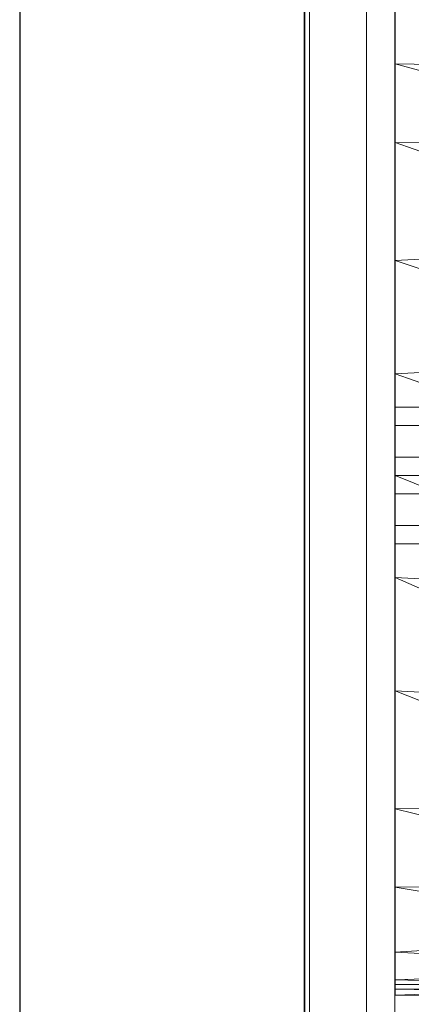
# Model space of a CAD drawing. Header units: metres. Extents: x 391.1 to 427.5, y 12.7 to 28.4.
# Tile 30 of 135: x 404.337 to 404.474, y 26.355 to 26.701. Entities that reach past the tile are written whole.
import ezdxf

# ---------------------------------------------------------------- set-up
doc = ezdxf.new("R2010")
doc.units = ezdxf.units.M
doc.layers.add('01_SUELOS', color=7, linetype='Continuous', lineweight=25, true_color=0x007f00)
for name, color, linetype, lineweight in [('02_MOBILIARIO', 7, 'Continuous', 18), ('A-DETL-____-MBND', 7, 'Continuous', 18), ('A-GENM-____-OTLN', 7, 'Continuous', 18), ('A-WALL-____-MCUT', 7, 'Continuous', 25), ('A-WALL-____-OTLN', 7, 'Continuous', 25)]:
    doc.layers.add(name, color=color, linetype=linetype, lineweight=lineweight)

# ---------------------------------------------------------------- blocks, each defined once
blk = doc.blocks.new('Family - Rentamans P1-154566-04_PCI_P1')
at = {"layer": 'A-DETL-____-MBND', "color": 253, "true_color": 0xaaaaaa}
for p, q in [((0, 0.36146), (0, 0.00406)), ((0, 0.35008), (0, 0.32734)), ((0, 0.32734), (0, 0.29972)), ((0.10273, 0.32574), (0, 0.32734)), ((0, 0.32734), (0.10273, 0.29924)), ((0, 0.29972), (0, 0.2583)), ((0.10273, 0.29924), (0, 0.29972)), ((0, 0.29972), (0.10273, 0.26415)), ((0.10273, 0.26415), (0, 0.2583)), ((0, 0.2583), (0, 0.2185)), ((0, 0.2583), (0.10273, 0.22395)), ((0.10273, 0.22395), (0, 0.2185)), ((0, 0.2185), (0, 0.18276)), ((0, 0.2185), (0.10273, 0.18276)), ((0, 0.20033), (0, 0.20676)), ((0, 0.20676), (0.02, 0.20676)), ((0, 0.20676), (0.02, 0.20676)), ((0, 0.20676), (0, 0.20033)), ((0, 0.20033), (0, 0.18919)), ((0.02, 0.20033), (0, 0.20033)), ((0, 0.18919), (0, 0.20033)), ((0, 0.20033), (0.02, 0.20033)), ((0, 0.18919), (0.02, 0.18919)), ((0, 0.18919), (0, 0.17633)), ((0, 0.17633), (0, 0.18919)), ((0, 0.18919), (0.02, 0.18919)), ((0, 0.18276), (0, 0.14702)), ((0, 0.18276), (0.10273, 0.14157)), ((0.10273, 0.18276), (0, 0.18276)), ((0, 0.17633), (0.02, 0.17633)), ((0, 0.17633), (0, 0.16519)), ((0, 0.16519), (0, 0.17633)), ((0, 0.17633), (0.02, 0.17633)), ((0, 0.16519), (0.02, 0.16519)), ((0, 0.16519), (0, 0.15876)), ((0, 0.15876), (0, 0.16519)), ((0, 0.16519), (0.02, 0.16519)), ((0, 0.15876), (0.02, 0.15876)), ((0, 0.15876), (0.02, 0.15876)), ((0, 0.14702), (0, 0.10722)), ((0.10273, 0.14157), (0, 0.14702)), ((0, 0.14702), (0.10273, 0.10137)), ((0, 0.10722), (0, 0.06579)), ((0.10273, 0.10137), (0, 0.10722)), ((0, 0.10722), (0.10273, 0.06628)), ((0.10273, 0.06628), (0, 0.06579)), ((0, 0.06579), (0, 0.03818)), ((0, 0.06579), (0.10273, 0.03978)), ((0.10273, 0.03978), (0, 0.03818)), ((0, 0.03818), (0, 0.01543)), ((0, 0.03818), (0.10273, 0.02147)), ((0.10273, 0.02147), (0, 0.01543)), ((0, 0.01543), (0, 0.00569)), ((0, 0.01543), (0.10273, 0.00966)), ((0.10273, 0.00966), (0, 0.00569)), ((0, 0.00569), (0, 0.00244)), ((0, 0.00569), (0.10273, 0.00269)), ((0, 0.00406), (0.10273, 0.00411)), ((0, 0.00026), (0.10273, 0.00411)), ((0, 0.00026), (0, 0.00406)), ((0.10273, 0.00269), (0, 0.00244)), ((0, 0.00244), (0, 0.00026)), ((0, 0.00244), (0.10273, 0)), ((0, 0.00026), (0.10273, 0))]:
    blk.add_line(p, q, dxfattribs=at)
blk = doc.blocks.new('Family - LONDR55-XX_ZZ-ARQ-CAA-M3D-Londres55-154669-04_PCI_P1')
at = {"layer": 'A-GENM-____-OTLN', "color": 253, "true_color": 0xaaaaaa}
for p, q in [((0.6, 0.03), (0, 0.03)), ((0.6, 0.03), (0, 0.03)), ((0, 0.01), (0.6, 0.01)), ((0, 0.01), (0.6, 0.01)), ((0.6, 0.01), (0, 0.01)), ((0, 0.01), (0.6, 0.01)), ((0, 0), (0.6, 0)), ((0.6, 0), (0, 0))]:
    blk.add_line(p, q, dxfattribs=at)
blk = doc.blocks.new('Family - Mirall P1-154670-04_PCI_P1')
blk.add_blockref('Family - LONDR55-XX_ZZ-ARQ-CAA-M3D-Londres55-154669-04_PCI_P1', (0, 0))
blk = doc.blocks.new('Family - Envans P1-154705-04_PCI_P1')
at = {"layer": 'A-WALL-____-MCUT', "color": 253, "true_color": 0xaaaaaa}
for p, q in [((4.55879, 0.1), (0, 0.1)), ((0, 0), (4.55879, 0))]:
    blk.add_line(p, q, dxfattribs=at)
at = {"layer": 'A-WALL-____-OTLN', "color": 253, "true_color": 0xaaaaaa}
for p, q in [((4.55879, 0.1), (0, 0.1)), ((0, 0), (4.55879, 0))]:
    blk.add_line(p, q, dxfattribs=at)
at = {"layer": 'A-WALL-____-OTLN', "color": 253, "lineweight": 18, "true_color": 0xaaaaaa}
blk.add_line((0, 0), (4.55879, 0), dxfattribs=at)
blk = doc.blocks.new('Family - LONDR55-XX_ZZ-ARQ-CAA-M3D-Londres55-154745-04_PCI_P1')
at = {"layer": '01_SUELOS', "color": 9, "true_color": 0xaad4aa}
for p, q in [((0, 2.1), (0, 0)), ((0, 0), (0, 2.1))]:
    blk.add_line(p, q, dxfattribs=at)
blk = doc.blocks.new('Family - LONDR55-XX_ZZ-ARQ-CAA-M3D-Londres55-155045-04_PCI_P1')
at = {"layer": '01_SUELOS', "color": 9, "true_color": 0xaad4aa}
for p, q in [((6.1394, 11.05385), (6.1394, 14.95764)), ((6.1394, 14.95764), (6.1394, 11.05385))]:
    blk.add_line(p, q, dxfattribs=at)
blk = doc.blocks.new('LONDR55-XX_ZZ-ARQ-CAA-M3D-Londres55_ifc-1-04_PCI_P1')
at = {"layer": '01_SUELOS', "color": 253, "lineweight": 18, "true_color": 0xaaaaaa}
for name, p in [('Family - LONDR55-XX_ZZ-ARQ-CAA-M3D-Londres55-155045-04_PCI_P1', (398.29721, 13.12061)), ('Family - LONDR55-XX_ZZ-ARQ-CAA-M3D-Londres55-154745-04_PCI_P1', (404.43662, 25.92946))]:
    blk.add_blockref(name, p, dxfattribs=at)
at = {"layer": '02_MOBILIARIO', "color": 253, "lineweight": 18, "true_color": 0xaaaaaa}
blk.add_blockref('Family - Rentamans P1-154566-04_PCI_P1', (404.46838, 26.35771), dxfattribs=at)
at = {"layer": 'A-GENM-____-OTLN', "color": 253, "lineweight": 18, "true_color": 0xaaaaaa, "rotation": 90}
blk.add_blockref('Family - Mirall P1-154670-04_PCI_P1', (404.46831, 26.22386), dxfattribs=at)
at = {"layer": 'A-WALL-____-OTLN', "color": 253, "lineweight": 18, "true_color": 0xaaaaaa, "rotation": 90}
blk.add_blockref('Family - Envans P1-154705-04_PCI_P1', (404.43662, 23.51946), dxfattribs=at)

msp = doc.modelspace()

# ---------------------------------------------------------------- block references
at = {"lineweight": 5}
msp.add_blockref('LONDR55-XX_ZZ-ARQ-CAA-M3D-Londres55_ifc-1-04_PCI_P1', (0, 0), dxfattribs=at)

doc.saveas('drawing.dxf')
